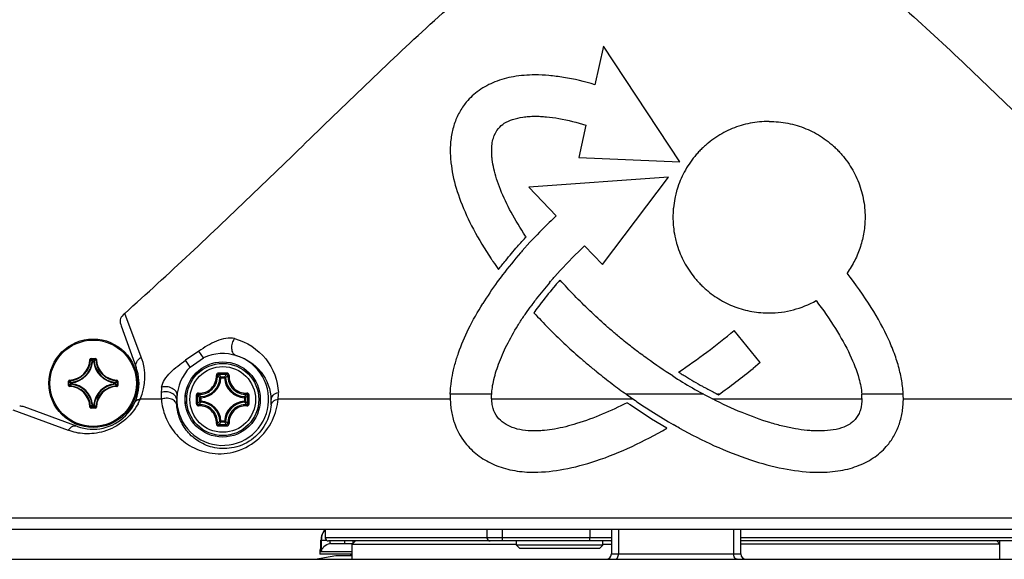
# Model space of a CAD drawing. Header units: millimetres. Extents: x 0 to 420, y -341 to 792.
# Tile 170 of 256: x 159 to 175, y 168 to 177. Entities that reach past the tile are written whole.
import ezdxf

# ---------------------------------------------------------------- set-up
doc = ezdxf.new("R2010")
doc.units = ezdxf.units.MM
doc.header["$LTSCALE"] = 23.1
doc.layers.get('0').update_dxf_attribs({"linetype": 'CONTINUOUS'})
doc.layers.add('02___PRT_ALL_AXES', color=7, linetype='CONTINUOUS')
doc.layers.add('AXES', color=7, linetype='CONTINUOUS')

msp = doc.modelspace()

# ---------------------------------------------------------------- linework, layer by layer
at = {"color": 7, "linetype": 'Continuous'}
for p, q in [((168.4303, 176.1694), (168.2963, 175.5631)), ((169.6343, 174.3477), (168.4303, 176.1694)), ((168.1554, 174.9254), (168.0435, 174.4191)), ((168.0435, 174.4191), (169.6343, 174.3477)), ((169.457, 174.1064), (167.2538, 173.9518)), ((168.4155, 172.7328), (169.457, 174.1064)), ((167.2538, 173.9518), (167.686, 173.4983)), ((167.2738, 173.0817), (167.1523, 172.9472)), ((167.1986, 173.151), (167.2138, 173.1673)), ((167.2138, 173.1673), (167.2048, 173.1805)), ((168.4155, 172.7328), (168.1348, 173.0274)), ((167.7497, 172.6377), (167.668, 172.5463)), ((167.5803, 172.4464), (167.5996, 172.4692)), ((167.7416, 172.4801), (167.7303, 172.4675)), ((167.7416, 172.4801), (167.7483, 172.4876)), ((167.3173, 172.1161), (167.3206, 172.1206)), ((161.1539, 171.2732), (160.8922, 171.9631)), ((167.208, 171.9636), (167.2771, 172.0605)), ((167.3485, 171.9902), (167.3361, 171.9728)), ((171.0364, 171.97), (171.0393, 171.97)), ((160.8361, 171.7655), (161.0747, 171.1099)), ((170.9009, 171.1895), (170.4879, 171.6937)), ((162.0603, 171.3681), (161.8517, 171.2245)), ((162.133, 171.2638), (162.0603, 171.3681)), ((160.3454, 171.2366), (160.3539, 171.2364)), ((160.3623, 171.2531), (160.4293, 171.2531)), ((160.3623, 171.2531), (160.3623, 171.2446)), ((160.3623, 171.2446), (160.4293, 171.2446)), ((160.389, 171.2078), (160.3806, 171.2086)), ((160.389, 171.2162), (160.4027, 171.2162)), ((160.389, 171.2078), (160.389, 171.2162)), ((160.389, 171.2078), (160.4026, 171.2078)), ((160.4027, 171.2078), (160.4027, 171.2162)), ((160.4027, 171.2078), (160.4111, 171.2086)), ((160.4293, 171.2531), (160.4293, 171.2446)), ((160.4462, 171.2366), (160.4378, 171.2364)), ((161.9252, 171.119), (161.8517, 171.2245)), ((161.9252, 171.119), (162.133, 171.2638)), ((170.9009, 171.1895), (170.7872, 171.0973)), ((160.0055, 170.8963), (160.014, 170.8963)), ((160.0055, 170.8293), (160.0055, 170.8963)), ((160.014, 170.8293), (160.014, 170.8963)), ((160.022, 170.9132), (160.0222, 170.9047)), ((160.0509, 170.8696), (160.0424, 170.8696)), ((160.0424, 170.856), (160.0424, 170.8696)), ((160.0509, 170.8696), (160.05, 170.8781)), ((160.0509, 170.856), (160.0509, 170.8696)), ((160.7408, 170.8696), (160.7416, 170.8781)), ((160.7408, 170.8696), (160.7493, 170.8696)), ((160.7408, 170.8696), (160.7408, 170.856)), ((160.7493, 170.8696), (160.7493, 170.856)), ((160.7696, 170.9132), (160.7694, 170.9047)), ((160.7861, 170.8963), (160.7776, 170.8963)), ((160.7776, 170.8963), (160.7776, 170.8293)), ((160.7861, 170.8963), (160.7861, 170.8293)), ((162.4083, 170.9495), (162.3914, 170.9503)), ((162.4083, 170.9664), (162.4634, 170.9664)), ((162.4083, 170.9495), (162.4083, 170.9664)), ((162.4083, 170.9495), (162.4634, 170.9495)), ((162.4634, 170.9495), (162.4634, 170.9664)), ((162.4634, 170.9495), (162.4803, 170.9503)), ((160.0055, 170.8293), (160.014, 170.8293)), ((160.022, 170.8124), (160.0222, 170.8209)), ((160.0509, 170.856), (160.0424, 170.856)), ((160.0509, 170.856), (160.05, 170.8475)), ((160.7408, 170.856), (160.7416, 170.8475)), ((160.7408, 170.856), (160.7493, 170.856)), ((160.7696, 170.8124), (160.7694, 170.8209)), ((160.7861, 170.8293), (160.7776, 170.8293)), ((161.4708, 170.6124), (161.1369, 170.6124)), ((162.0941, 170.6354), (162.0772, 170.6354)), ((162.0772, 170.5803), (162.0772, 170.6354)), ((162.0941, 170.5803), (162.0772, 170.5803)), ((162.0941, 170.6354), (162.0933, 170.6522)), ((162.0941, 170.5803), (162.0933, 170.5634)), ((162.0941, 170.5803), (162.0941, 170.6353)), ((162.7775, 170.6354), (162.7783, 170.6522)), ((162.7775, 170.6354), (162.7944, 170.6354)), ((162.7775, 170.6353), (162.7775, 170.5803)), ((162.7775, 170.5803), (162.7944, 170.5803)), ((162.7775, 170.5803), (162.7783, 170.5634)), ((162.7944, 170.6354), (162.7944, 170.5803)), ((166.0184, 170.6124), (163.3095, 170.6124)), ((166.6716, 170.6898), (166.0187, 170.6898)), ((168.9007, 170.6124), (166.6713, 170.6124)), ((170.0102, 170.6898), (168.7916, 170.6898)), ((172.5014, 170.6124), (170.1577, 170.6124)), ((170.2542, 170.6898), (170.2279, 170.6898)), ((173.152, 170.6898), (172.4997, 170.6898)), ((175.8421, 170.6124), (173.154, 170.6124)), ((159.1286, 170.4463), (160.0013, 170.1225)), ((160.1487, 170.1839), (159.3094, 170.4894)), ((160.3454, 170.489), (160.3539, 170.4892)), ((160.4293, 170.481), (160.3623, 170.481)), ((160.3623, 170.4725), (160.3623, 170.481)), ((160.4293, 170.4725), (160.3623, 170.4725)), ((160.389, 170.5178), (160.3806, 170.517)), ((160.4026, 170.5178), (160.389, 170.5178)), ((160.389, 170.5178), (160.389, 170.5094)), ((160.4027, 170.5094), (160.389, 170.5094)), ((160.4027, 170.5178), (160.4111, 170.517)), ((160.4027, 170.5178), (160.4027, 170.5094)), ((160.4293, 170.4725), (160.4293, 170.481)), ((160.4462, 170.489), (160.4378, 170.4892)), ((168.8465, 170.527), (168.8508, 170.524)), ((169.1868, 170.297), (168.8508, 170.524)), ((169.1018, 170.4764), (169.1765, 170.4273)), ((169.1765, 170.4273), (169.4542, 170.2565)), ((162.4083, 170.2661), (162.3914, 170.2653)), ((162.4634, 170.2661), (162.4083, 170.2661)), ((162.4083, 170.2661), (162.4083, 170.2492)), ((162.4634, 170.2492), (162.4083, 170.2492)), ((162.4634, 170.2661), (162.4803, 170.2653)), ((162.4634, 170.2661), (162.4634, 170.2492)), ((169.429, 170.154), (169.1868, 170.297)), ((169.4542, 170.2565), (169.5282, 170.2128)), ((167.3311, 169.4627), (167.342, 169.4627)), ((171.824, 169.4617), (171.8298, 169.4617)), ((181.3848, 168.7378), (157.7668, 168.7378)), ((152.9168, 168.5678), (186.2348, 168.5678)), ((164.0508, 168.5678), (164.0508, 168.4318)), ((166.5966, 168.5678), (166.5966, 168.4318)), ((166.8389, 168.5678), (166.8389, 168.4318)), ((168.216, 168.5678), (168.216, 168.4318)), ((168.5558, 168.5678), (168.5558, 168.1768)), ((168.6692, 168.5678), (168.6692, 168.1768)), ((170.4825, 168.1768), (170.4825, 168.5678)), ((170.5958, 168.1768), (170.5958, 168.5678)), ((163.9832, 168.3924), (164.0699, 168.3924)), ((163.9832, 168.2335), (163.9832, 168.3924)), ((163.9849, 168.3924), (163.9849, 168.2139)), ((163.9881, 168.2139), (163.9881, 168.3924)), ((168.5558, 168.4318), (164.0508, 168.4318)), ((175.1008, 168.4318), (170.5958, 168.4318)), ((168.5558, 168.3808), (164.1018, 168.3808)), ((164.1258, 168.3405), (164.1258, 168.3808)), ((164.1407, 168.3414), (164.4874, 168.3414)), ((164.3513, 168.3808), (164.3513, 168.3414)), ((164.4758, 168.3298), (164.5268, 168.3808)), ((164.4758, 168.3298), (167.0619, 168.3298)), ((164.4758, 168.0918), (164.4758, 168.3298)), ((164.4881, 168.3421), (164.4881, 168.3808)), ((167.0619, 168.3128), (167.0619, 168.3808)), ((168.4219, 168.3128), (167.0619, 168.3128)), ((167.1129, 168.2618), (167.0619, 168.3128)), ((168.3709, 168.2618), (167.1129, 168.2618)), ((168.3709, 168.2618), (168.4219, 168.3128)), ((168.4219, 168.3128), (168.4219, 168.3808)), ((168.4219, 168.3298), (168.5558, 168.3298)), ((175.0498, 168.3808), (170.5958, 168.3808)), ((174.6758, 168.3298), (170.5958, 168.3298)), ((174.6758, 168.3298), (174.6248, 168.3808)), ((174.6758, 168.0918), (174.6758, 168.3298)), ((153.8338, 168.0918), (176.7901, 168.0918)), ((163.8896, 168.0918), (164.2154, 168.1492)), ((163.9658, 168.2139), (163.9849, 168.2139)), ((163.9658, 168.2139), (163.9658, 168.1714)), ((164.4758, 168.1714), (163.9658, 168.1714)), ((163.9881, 168.2139), (164.4758, 168.2139)), ((164.2154, 168.1492), (164.4758, 168.1492)), ((164.4503, 168.1714), (164.4503, 168.1492)), ((168.5558, 168.1768), (170.5958, 168.1768))]:
    msp.add_line(p, q, dxfattribs=at)
for radius in [0.5919, 0.5918, 0.5674, 0.5169]:
    msp.add_circle((162.4358, 170.6078), radius, dxfattribs=at)
for centre, radius, start, end in [((173.4716, 167.3698), 7.7776, 133.32895, 137.36552), ((172.3382, 168.3838), 6.2564, 139.50667, 142.51175), ((172.4003, 168.3373), 6.2348, 139.27541, 142.52107), ((172.8195, 168.0855), 6.8205, 143.77596, 144.35222), ((171.3535, 169.1443), 5.0122, 142.55977, 143.57296), ((171.0393, 173.4811), 1.5111, 270, 299.33877), ((164.0038, 179.4304), 10.0946, 303.76457, 309.96611), ((160.0133, 171.2453), 0.3322, 271.50113, 358.49887), ((160.0133, 171.2453), 0.3407, 271.50108, 358.49892), ((160.0133, 171.2453), 0.3691, 275.70588, 354.29412), ((160.0133, 171.2453), 0.3775, 275.7054, 354.29463), ((160.3623, 171.2362), 0.0169, 89.92548, 178.56799), ((159.637, 170.521), 1.0128, 42.76151, 44.93996), ((159.6094, 170.5114), 1.051, 42.11664, 44.239), ((161.1823, 170.5114), 1.051, 135.76099, 137.88337), ((160.7783, 171.2453), 0.3775, 185.70547, 264.2947), ((161.1548, 170.5209), 1.0129, 135.06013, 137.2384), ((160.7783, 171.2453), 0.3691, 185.70588, 264.29412), ((160.4293, 171.2362), 0.0169, 1.45488, 90.06559), ((160.7783, 171.2453), 0.3407, 181.50107, 268.49892), ((160.7783, 171.2453), 0.3322, 181.50114, 268.49886), ((160.3404, 170.9634), 0.8705, 336.21529, 20.84268), ((162.4358, 170.6078), 0.7225, 134.96565, 114.7828), ((160.3958, 170.8628), 0.7225, 250, 20), ((162.4347, 151.6162), 19.4076, 89.80363, 90.18994), ((163.463, 180.1242), 11.6244, 305.6819, 309.05518), ((160.0225, 170.8963), 0.0169, 91.4969, 180.04933), ((160.7472, 171.6493), 1.051, 225.761, 227.88336), ((160.7377, 171.6217), 1.0128, 225.06004, 227.23849), ((160.054, 171.6217), 1.0128, 312.76151, 314.93996), ((160.0444, 171.6493), 1.051, 312.11664, 314.239), ((160.7692, 170.8963), 0.0169, 359.94591, 88.51539), ((162.0788, 170.9648), 0.3129, 272.6605, 357.3395), ((162.0788, 170.9648), 0.3298, 272.66006, 357.33994), ((162.4359, 151.7572), 19.2462, 89.807, 90.19331), ((161.7661, 170.3538), 0.8875, 43.64713, 47.03605), ((163.1055, 170.3539), 0.8874, 132.96355, 136.35313), ((162.7928, 170.9648), 0.3298, 182.66007, 267.33994), ((162.7928, 170.9648), 0.3129, 182.66045, 267.33954), ((173.4612, 177.0881), 7.2696, 237.19408, 242.90926), ((160.0225, 170.8293), 0.0169, 179.94602, 268.51498), ((160.7472, 170.0764), 1.051, 132.11664, 134.239), ((160.0133, 170.4803), 0.3322, 1.50113, 88.49887), ((160.7377, 170.1039), 1.0128, 132.76151, 134.93996), ((160.0133, 170.4803), 0.3407, 1.50107, 88.49892), ((160.0133, 170.4803), 0.3691, 5.70588, 84.29412), ((160.0133, 170.4803), 0.3775, 5.70546, 84.2947), ((160.7783, 170.4803), 0.3775, 95.70547, 174.29471), ((160.7783, 170.4803), 0.3691, 95.70588, 174.29412), ((160.7783, 170.4803), 0.3407, 91.50107, 178.49892), ((160.7783, 170.4803), 0.3322, 91.50113, 178.49886), ((160.7407, 170.856), 0.00854, 276.167, 359.53884), ((160.0539, 170.1039), 1.0129, 45.06013, 47.2384), ((160.0444, 170.0764), 1.051, 45.76099, 47.88337), ((162.3671, 170.6933), 0.8999, 178.45116, 185.15776), ((162.3633, 170.6932), 0.8961, 173.06756, 178.44158), ((162.4133, 170.6813), 0.8989, 355.60045, 2.31121), ((160.2835, 170.9907), 0.9335, 331.53838, 336.09437), ((162.4617, 170.5755), 0.7519, 177.53778, 184.09538), ((162.4616, 170.5755), 0.7518, 172.29567, 177.53509), ((181.4274, 170.6079), 19.4076, 179.80706, 180.00022), ((181.4274, 170.6077), 19.4076, 179.99976, 180.19291), ((181.2866, 170.6078), 19.2463, 179.80684, 180.19316), ((162.6898, 171.2776), 0.8875, 222.96384, 226.35289), ((162.6898, 169.938), 0.8875, 133.64713, 137.03605), ((162.0788, 170.2508), 0.3129, 2.6605, 87.3395), ((162.0788, 170.2508), 0.3298, 2.66007, 87.33994), ((162.7928, 170.2508), 0.3298, 92.66007, 177.33994), ((162.7928, 170.2508), 0.3129, 92.66045, 177.3395), ((162.1819, 171.2775), 0.8874, 313.6469, 317.03631), ((162.182, 169.9382), 0.8874, 42.96357, 46.35313), ((143.5851, 170.6078), 19.2464, 359.80684, 0.19316), ((143.4442, 170.6079), 19.4076, 359.99976, 0.19291), ((143.4442, 170.6077), 19.4076, 359.80706, 0.00022), ((162.4468, 170.5772), 0.7519, 355.71408, 2.33154), ((174.6023, 178.8078), 9.9833, 234.40592, 234.5426), ((171.7285, 174.6657), 5.0433, 234.55262, 235.1483), ((175.2128, 179.7268), 11.0867, 235.35554, 236.5504), ((173.3379, 176.8605), 6.9101, 242.96025, 243.39631), ((171.6578, 170.6341), 0.8437, 359.39962, 3.78596), ((159.6369, 171.2047), 1.0129, 315.06013, 317.2384), ((159.6094, 171.2142), 1.051, 315.76099, 317.88337), ((160.4026, 170.5179), 0.00854, 270.46116, 353.833), ((161.1823, 171.2142), 1.051, 222.11664, 224.239), ((161.1547, 171.2047), 1.0128, 222.76151, 224.93996), ((160.4293, 170.4895), 0.0169, 269.95331, 358.49632), ((160.2873, 170.9887), 0.9292, 331.20136, 331.53435), ((161.7661, 170.8618), 0.8875, 312.96384, 316.35289), ((163.1056, 170.8618), 0.8875, 223.64713, 227.03607), ((162.4347, 189.5994), 19.4076, 269.81005, 270.19636), ((162.4359, 189.4584), 19.2461, 269.80669, 270.19301), ((145.226, 126.2902), 50.1976, 60.91171, 61.04437), ((164.2394, 168.3925), 0.2561, 137.4728, 180.03384), ((164.1018, 168.4318), 0.051, 180, 270), ((166.6476, 168.4318), 0.051, 180, 270), ((164.0933, 168.2139), 0.1275, 149.84294, 180), ((164.1015, 168.2337), 0.1183, 180.07199, 189.63583), ((164.1407, 168.2163), 0.1251, 90.00305, 96.82259), ((168.5467, 168.4295), 0.0487, 270.04753, 280.7602), ((168.4708, 168.1768), 0.085, 270, 360), ((170.6808, 168.1768), 0.085, 180, 270)]:
    msp.add_arc(centre, radius, start, end, dxfattribs=at)
for points, knots in [([(160.8922, 171.9631), (161.585, 172.5829), (162.6006, 173.539), (163.9345, 174.834), (164.936, 175.8044), (165.9559, 176.755), (166.8464, 177.504), (167.6111, 178.0338), (168.2218, 178.3729), (168.8782, 178.6162), (169.3439, 178.6776), (169.5758, 178.6776)], [0, 0, 0, 0, 0.2500639, 0.3751022, 0.5001401, 0.6251727, 0.7501758, 0.8126827, 0.8751706, 0.9376153, 1, 1, 1, 1]), ([(169.5758, 178.6776), (169.8077, 178.6776), (170.2734, 178.6162), (170.9299, 178.3729), (171.5406, 178.0338), (172.3052, 177.504), (173.1957, 176.755), (174.2156, 175.8044), (175.2172, 174.834), (176.5511, 173.539), (177.5666, 172.5828), (178.2595, 171.9631)], [0, 0, 0, 0, 0.0623848, 0.1248296, 0.1873175, 0.2498245, 0.3748275, 0.4998601, 0.624898, 0.7499362, 1, 1, 1, 1]), ([(168.2963, 175.5631), (168.1349, 175.6113), (167.895, 175.6693), (167.5782, 175.7098), (167.3696, 175.7195), (167.1835, 175.7126), (166.9699, 175.6861), (166.7247, 175.6206), (166.4676, 175.4848), (166.3052, 175.335), (166.2113, 175.2103), (166.143, 175.0982), (166.0764, 174.9429), (166.0372, 174.7751), (166.0214, 174.6334), (166.0175, 174.5292), (166.021, 174.4295), (166.0319, 174.3014), (166.0704, 174.0634), (166.1792, 173.7074), (166.3849, 173.2657), (166.563, 172.9719), (166.6635, 172.8207)], [0, 0, 0, 0, 0.1047502, 0.1529121, 0.198433, 0.2344318, 0.2686126, 0.332171, 0.3910392, 0.4477603, 0.4678107, 0.4880033, 0.5292226, 0.5722631, 0.5946878, 0.6177937, 0.6370299, 0.6567251, 0.6976615, 0.7867519, 0.8871105, 1, 1, 1, 1]), ([(166.7772, 174.8742), (166.8031, 174.9062), (166.8728, 174.9642), (167.0061, 175.0226), (167.1378, 175.0514), (167.2401, 175.0624), (167.3041, 175.066), (167.3664, 175.0677), (167.4432, 175.0652), (167.5684, 175.0559), (167.8091, 175.0216), (168.0154, 174.9689), (168.1554, 174.9254)], [0, 0, 0, 0, 0.0856599, 0.1847397, 0.3004083, 0.3648613, 0.3987453, 0.4337264, 0.4945915, 0.5584673, 0.6949464, 1, 1, 1, 1]), ([(171.0387, 174.9851), (170.9388, 174.9852), (170.7405, 174.9662), (170.5026, 174.8945), (170.325, 174.8108), (170.1982, 174.735), (170.0988, 174.6614), (170.0233, 174.5965), (169.9688, 174.5447), (169.9168, 174.4904), (169.8516, 174.4151), (169.7776, 174.3159), (169.7014, 174.1892), (169.6382, 174.0562), (169.5989, 173.9465), (169.5805, 173.8817), (169.5758, 173.8639)], [0, 0, 0, 0, 0.1511784, 0.2995745, 0.3736943, 0.4480645, 0.5229627, 0.5607107, 0.5986998, 0.6367359, 0.6745235, 0.74948, 0.8238838, 0.8980171, 0.972157, 1, 1, 1, 1]), ([(171.0387, 174.9851), (171.1386, 174.9851), (171.3372, 174.9658), (171.5755, 174.8941), (171.7535, 174.8102), (171.8805, 174.7342), (171.9799, 174.6605), (172.0553, 174.5955), (172.1098, 174.5437), (172.1616, 174.4894), (172.2266, 174.4141), (172.3004, 174.3148), (172.3763, 174.1882), (172.4392, 174.0551), (172.4887, 173.9164), (172.5244, 173.7728), (172.5461, 173.6254), (172.5528, 173.4863), (172.5477, 173.3576), (172.5292, 173.2023), (172.4835, 173.012), (172.3941, 172.7951), (172.3127, 172.6613), (172.267, 172.5979)], [0, 0, 0, 0, 0.090529, 0.1796099, 0.2240489, 0.2686087, 0.3134622, 0.3360616, 0.3588024, 0.3815292, 0.4041111, 0.4489171, 0.493409, 0.5377559, 0.5821231, 0.6266758, 0.6715812, 0.717012, 0.752667, 0.7881403, 0.8587159, 0.9292058, 1, 1, 1, 1]), ([(167.2048, 173.1805), (167.123, 173.3023), (166.9778, 173.5401), (166.8317, 173.8453), (166.7481, 174.0765), (166.7041, 174.2349), (166.6813, 174.3611), (166.6724, 174.4561), (166.6703, 174.5367), (166.675, 174.626), (166.6995, 174.748), (166.7409, 174.83), (166.7772, 174.8742)], [0, 0, 0, 0, 0.2396918, 0.4546632, 0.5516829, 0.6411804, 0.7229465, 0.7609448, 0.7970521, 0.8546689, 0.9065395, 1, 1, 1, 1]), ([(169.5758, 173.8639), (169.568, 173.8342), (169.5499, 173.7559), (169.5344, 173.6516), (169.5271, 173.5522), (169.5252, 173.4771), (169.527, 173.402), (169.5342, 173.303), (169.5497, 173.1986), (169.5678, 173.1201), (169.5758, 173.0899)], [0, 0, 0, 0, 0.1179469, 0.3078268, 0.4035616, 0.4999333, 0.5959073, 0.691267, 0.8804682, 1, 1, 1, 1]), ([(167.686, 173.4983), (167.65, 173.4643), (167.509, 173.3291), (167.3726, 173.189), (167.2738, 173.0817)], [0, 0, 0, 0, 0.2532896, 1, 1, 1, 1]), ([(167.0761, 173.0154), (167.0996, 173.0414), (167.1405, 173.0865), (167.1811, 173.132), (167.1986, 173.151)], [0, 0, 0, 0, 0.5758924, 1, 1, 1, 1]), ([(169.5758, 173.0899), (169.5804, 173.0727), (169.5986, 173.0085), (169.6377, 172.8996), (169.7007, 172.7668), (169.7769, 172.6404), (169.8508, 172.5412), (169.9159, 172.466), (169.9671, 172.4124), (170.0199, 172.3621), (170.0917, 172.2998), (170.1861, 172.2288), (170.3064, 172.1549), (170.4745, 172.0722), (170.6538, 172.0135), (170.8393, 171.9806), (170.9522, 171.9712), (171.0181, 171.9701), (171.0364, 171.97)], [0, 0, 0, 0, 0.0270311, 0.1011, 0.1752031, 0.2496167, 0.3246216, 0.3624469, 0.4005294, 0.43688, 0.4730069, 0.5446986, 0.6158738, 0.6867741, 0.8285387, 0.9000332, 0.9722093, 1, 1, 1, 1]), ([(166.7793, 172.6551), (166.8163, 172.7025), (166.9134, 172.8241), (167.0129, 172.9438), (167.0761, 173.0154)], [0, 0, 0, 0, 0.3861824, 1, 1, 1, 1]), ([(167.1523, 172.9472), (167.1439, 172.9376), (167.0369, 172.814), (166.9334, 172.6873), (166.8412, 172.5681)], [0, 0, 0, 0, 0.0782353, 1, 1, 1, 1]), ([(166.6635, 172.8207), (166.6727, 172.8069), (166.7106, 172.7512), (166.7496, 172.6963), (166.7793, 172.6551)], [0, 0, 0, 0, 0.2461083, 1, 1, 1, 1]), ([(173.152, 170.6898), (173.1512, 170.7045), (173.148, 170.7557), (173.1343, 170.8827), (173.0965, 171.0739), (173.0247, 171.3086), (172.8882, 171.6444), (172.6446, 172.0853), (172.4031, 172.4234), (172.267, 172.5979)], [0, 0, 0, 0, 0.0206657, 0.0720989, 0.1795492, 0.294116, 0.4167338, 0.6887604, 1, 1, 1, 1]), ([(166.8412, 172.5681), (166.8131, 172.5317), (166.7038, 172.3851), (166.6026, 172.2327), (166.5305, 172.1164)], [0, 0, 0, 0, 0.2516842, 1, 1, 1, 1]), ([(167.5996, 172.4692), (167.5998, 172.4694), (167.6128, 172.4845), (167.633, 172.5073), (167.6556, 172.5325), (167.6653, 172.5432), (167.6679, 172.5462), (167.668, 172.5463)], [0, 0, 0, 0, 0.0104103, 0.5793941, 0.8848143, 0.9973039, 1, 1, 1, 1]), ([(169.5225, 170.9779), (169.387, 171.0645), (169.1865, 171.2006), (168.9266, 171.3936), (168.7525, 171.5304), (168.6003, 171.6574), (168.4253, 171.8088), (168.2146, 172.002), (167.9743, 172.2406), (167.822, 172.4047), (167.7483, 172.4876)], [0, 0, 0, 0, 0.2065185, 0.3108368, 0.4155881, 0.4907214, 0.5652905, 0.7126681, 0.8576087, 1, 1, 1, 1]), ([(166.0187, 170.6898), (166.0192, 170.7034), (166.0211, 170.7447), (166.0288, 170.8431), (166.0502, 170.987), (166.0913, 171.1631), (166.1691, 171.4116), (166.3084, 171.7356), (166.4504, 171.9874), (166.5305, 172.1164)], [0, 0, 0, 0, 0.0266443, 0.0809725, 0.1932595, 0.3110218, 0.4348758, 0.7027005, 1, 1, 1, 1]), ([(167.4525, 172.131), (167.4443, 172.1203), (167.4091, 172.0738), (167.3746, 172.0267), (167.3485, 171.9902)], [0, 0, 0, 0, 0.2307903, 1, 1, 1, 1]), ([(171.7797, 172.1638), (171.8882, 172.0215), (172.0816, 171.7453), (172.3112, 171.335), (172.4502, 170.9875), (172.4943, 170.7732), (172.4997, 170.6898)], [0, 0, 0, 0, 0.3239776, 0.6092057, 0.8488028, 1, 1, 1, 1]), ([(160.8922, 171.9631), (160.8834, 171.9552), (160.8537, 171.9259), (160.828, 171.8904), (160.8188, 171.8616)], [0, 0, 0, 0, 0.2797727, 1, 1, 1, 1]), ([(167.0844, 171.775), (167.0941, 171.7906), (167.134, 171.8543), (167.1758, 171.9168), (167.208, 171.9636)], [0, 0, 0, 0, 0.2442686, 1, 1, 1, 1]), ([(167.3361, 171.9728), (167.4872, 171.8074), (167.7254, 171.5667), (168.0191, 171.3015), (168.1938, 171.1524), (168.3223, 171.047), (168.4468, 170.9476), (168.6006, 170.829), (168.7161, 170.7438), (168.7916, 170.6898)], [0, 0, 0, 0, 0.3457608, 0.521955, 0.6108175, 0.7001649, 0.7785482, 0.8567383, 1, 1, 1, 1]), ([(166.6716, 170.6898), (166.6727, 170.7144), (166.6783, 170.7811), (166.7057, 170.9409), (166.778, 171.1771), (166.9089, 171.4737), (167.0212, 171.6731), (167.0844, 171.775)], [0, 0, 0, 0, 0.0631082, 0.1709625, 0.4148361, 0.6930396, 1, 1, 1, 1]), ([(162.6226, 171.5655), (162.5785, 171.5772), (162.4788, 171.5746), (162.2833, 171.5153), (162.1485, 171.4287), (162.0603, 171.3681)], [0, 0, 0, 0, 0.2242106, 0.474162, 1, 1, 1, 1]), ([(162.6426, 171.3001), (162.6261, 171.3058), (162.5922, 171.3375), (162.5754, 171.4107), (162.5852, 171.4922), (162.6082, 171.544), (162.6226, 171.5655)], [0, 0, 0, 0, 0.1774386, 0.4340149, 0.7363814, 1, 1, 1, 1]), ([(162.6226, 171.5655), (162.8118, 171.5157), (163.161, 171.2927), (163.3039, 170.9052), (163.3115, 170.7176)], [0, 0, 0, 0, 0.5102709, 1, 1, 1, 1]), ([(160.3539, 171.2364), (160.3539, 171.2385), (160.3558, 171.2429), (160.3602, 171.2446), (160.3623, 171.2446)], [0, 0, 0, 0, 0.5000081, 1, 1, 1, 1]), ([(160.3806, 171.2086), (160.3808, 171.2106), (160.3828, 171.2146), (160.387, 171.2162), (160.389, 171.2162)], [0, 0, 0, 0, 0.5000561, 1, 1, 1, 1]), ([(160.4027, 171.2162), (160.4047, 171.2162), (160.4089, 171.2146), (160.4109, 171.2106), (160.4111, 171.2086)], [0, 0, 0, 0, 0.4999439, 1, 1, 1, 1]), ([(160.4293, 171.2446), (160.4314, 171.2446), (160.4359, 171.2429), (160.4377, 171.2385), (160.4378, 171.2364)], [0, 0, 0, 0, 0.5000089, 1, 1, 1, 1]), ([(161.0747, 171.1099), (161.0647, 171.1376), (161.0735, 171.2093), (161.1239, 171.2555), (161.1539, 171.2732)], [0, 0, 0, 0, 0.4582605, 1, 1, 1, 1]), ([(161.4738, 170.8014), (161.4788, 170.8433), (161.5199, 170.9283), (161.644, 171.0764), (161.7674, 171.1665), (161.8517, 171.2245)], [0, 0, 0, 0, 0.2187649, 0.470269, 1, 1, 1, 1]), ([(162.6426, 171.3001), (162.7957, 171.26), (163.0786, 171.0762), (163.1918, 170.7609), (163.198, 170.6078)], [0, 0, 0, 0, 0.5080292, 1, 1, 1, 1]), ([(162.3704, 171.0237), (162.3657, 171.0237), (162.3563, 171.0217), (162.3445, 171.0136), (162.3369, 171.0015), (162.3355, 170.9921), (162.3357, 170.9875)], [0, 0, 0, 0, 0.2518662, 0.5029821, 0.7523235, 1, 1, 1, 1]), ([(162.3704, 171.0237), (162.3704, 171.0213), (162.3704, 171.0168), (162.3705, 171.0107), (162.3707, 171.0063), (162.3707, 171.004), (162.3709, 171.0033)], [0, 0, 0, 0, 0.3459255, 0.6615105, 0.8927312, 1, 1, 1, 1]), ([(162.5012, 171.0237), (162.5013, 171.0213), (162.5012, 171.0168), (162.5012, 171.0107), (162.5009, 171.0063), (162.5009, 171.004), (162.5007, 171.0033)], [0, 0, 0, 0, 0.3459238, 0.6615078, 0.8927286, 1, 1, 1, 1]), ([(162.5359, 170.9878), (162.5364, 170.9968), (162.5291, 171.016), (162.5103, 171.0236), (162.5012, 171.0237)], [0, 0, 0, 0, 0.496758, 1, 1, 1, 1]), ([(169.6142, 171.0385), (169.6271, 171.0301), (169.662, 171.0073), (169.6983, 170.9865), (169.7225, 170.9754)], [0, 0, 0, 0, 0.3675577, 1, 1, 1, 1]), ([(160.014, 170.8963), (160.014, 170.8984), (160.0157, 170.9029), (160.0201, 170.9047), (160.0222, 170.9047)], [0, 0, 0, 0, 0.5000088, 1, 1, 1, 1]), ([(160.0424, 170.8696), (160.0424, 170.8717), (160.044, 170.8759), (160.048, 170.8779), (160.05, 170.8781)], [0, 0, 0, 0, 0.4999439, 1, 1, 1, 1]), ([(160.7416, 170.8781), (160.7436, 170.8779), (160.7477, 170.8759), (160.7492, 170.8717), (160.7493, 170.8696)], [0, 0, 0, 0, 0.5000561, 1, 1, 1, 1]), ([(160.7694, 170.9047), (160.7715, 170.9047), (160.7759, 170.9029), (160.7777, 170.8984), (160.7776, 170.8963)], [0, 0, 0, 0, 0.500008, 1, 1, 1, 1]), ([(162.0558, 170.7079), (162.0925, 170.7058), (162.1681, 170.7173), (162.264, 170.7794), (162.3262, 170.8752), (162.3378, 170.9508), (162.3357, 170.9875)], [0, 0, 0, 0, 0.2488375, 0.4999976, 0.7511609, 1, 1, 1, 1]), ([(162.0579, 170.6902), (162.0967, 170.688), (162.1766, 170.7002), (162.2779, 170.7658), (162.3435, 170.8671), (162.3557, 170.9469), (162.3534, 170.9857)], [0, 0, 0, 0, 0.2489775, 0.4999996, 0.751021, 1, 1, 1, 1]), ([(162.3357, 170.9876), (162.3378, 170.9877), (162.3418, 170.9878), (162.3471, 170.9876), (162.3508, 170.987), (162.353, 170.9863), (162.3534, 170.9857)], [0, 0, 0, 0, 0.3483397, 0.6547745, 0.8795975, 1, 1, 1, 1]), ([(162.3709, 171.0033), (162.3664, 171.0033), (162.357, 170.9997), (162.3532, 170.9901), (162.3534, 170.9857)], [0, 0, 0, 0, 0.5063592, 1, 1, 1, 1]), ([(162.3914, 170.9503), (162.3884, 170.9533), (162.376, 170.9654), (162.3633, 170.9771), (162.3534, 170.9857)], [0, 0, 0, 0, 0.2451257, 1, 1, 1, 1]), ([(162.4083, 170.9664), (162.4041, 170.9664), (162.3955, 170.9629), (162.3916, 170.9545), (162.3914, 170.9503)], [0, 0, 0, 0, 0.4999872, 1, 1, 1, 1]), ([(162.4803, 170.9503), (162.4833, 170.9533), (162.4956, 170.9654), (162.5084, 170.9771), (162.5182, 170.9857)], [0, 0, 0, 0, 0.2451229, 1, 1, 1, 1]), ([(162.5182, 170.9857), (162.5184, 170.9901), (162.5147, 170.9997), (162.5053, 171.0033), (162.5007, 171.0033)], [0, 0, 0, 0, 0.4936394, 1, 1, 1, 1]), ([(162.5182, 170.9857), (162.516, 170.9469), (162.5282, 170.867), (162.5938, 170.7658), (162.6951, 170.7001), (162.7749, 170.688), (162.8137, 170.6902)], [0, 0, 0, 0, 0.2490196, 0.5000837, 0.7510918, 1, 1, 1, 1]), ([(162.5359, 170.9876), (162.5338, 170.9877), (162.5299, 170.9878), (162.5245, 170.9876), (162.5208, 170.987), (162.5186, 170.9863), (162.5182, 170.9857)], [0, 0, 0, 0, 0.3483516, 0.6547993, 0.8796104, 1, 1, 1, 1]), ([(162.5359, 170.9878), (162.5338, 170.9511), (162.5454, 170.8755), (162.6075, 170.7796), (162.7033, 170.7174), (162.7789, 170.7058), (162.8156, 170.7079)], [0, 0, 0, 0, 0.2488798, 0.5000822, 0.7512312, 1, 1, 1, 1]), ([(169.7225, 170.9754), (169.8096, 170.9187), (169.9147, 170.8565), (170.0741, 170.7691), (170.1432, 170.7329), (170.1965, 170.7058)], [0, 0, 0, 0, 0.5708973, 0.6713777, 1, 1, 1, 1]), ([(160.0222, 170.8209), (160.0201, 170.8209), (160.0157, 170.8227), (160.014, 170.8272), (160.014, 170.8293)], [0, 0, 0, 0, 0.500008, 1, 1, 1, 1]), ([(160.05, 170.8475), (160.048, 170.8478), (160.044, 170.8498), (160.0424, 170.8539), (160.0424, 170.856)], [0, 0, 0, 0, 0.5000561, 1, 1, 1, 1]), ([(160.7776, 170.8293), (160.7777, 170.8272), (160.7759, 170.8227), (160.7715, 170.8209), (160.7694, 170.8209)], [0, 0, 0, 0, 0.5000089, 1, 1, 1, 1]), ([(160.7696, 170.8124), (160.7739, 170.8125), (160.7826, 170.8162), (160.7861, 170.8251), (160.7861, 170.8293)], [0, 0, 0, 0, 0.4999952, 1, 1, 1, 1]), ([(161.7105, 170.6078), (161.7098, 170.6266), (161.6921, 170.6706), (161.6294, 170.7148), (161.5487, 170.7324), (161.4924, 170.7255), (161.4675, 170.7175)], [0, 0, 0, 0, 0.1888229, 0.4438634, 0.7379309, 1, 1, 1, 1]), ([(161.7166, 170.6763), (161.7177, 170.6952), (161.7018, 170.7418), (161.6387, 170.7896), (161.557, 170.8118), (161.4991, 170.808), (161.4738, 170.8014)], [0, 0, 0, 0, 0.1859864, 0.4453059, 0.7434088, 1, 1, 1, 1]), ([(163.198, 170.6078), (163.1989, 170.6325), (163.2292, 170.6861), (163.2819, 170.7098), (163.3115, 170.7175)], [0, 0, 0, 0, 0.4468345, 1, 1, 1, 1]), ([(161.0566, 170.5705), (161.062, 170.5829), (161.0871, 170.606), (161.1191, 170.6115), (161.1369, 170.6124)], [0, 0, 0, 0, 0.4315395, 1, 1, 1, 1]), ([(161.7117, 170.5218), (161.7089, 170.5402), (161.6884, 170.5809), (161.6261, 170.6197), (161.5479, 170.6316), (161.4946, 170.6215), (161.4708, 170.6124)], [0, 0, 0, 0, 0.1941358, 0.446588, 0.7352163, 1, 1, 1, 1]), ([(161.4708, 170.6124), (161.4776, 170.5171), (161.5212, 170.3261), (161.6736, 170.0695), (161.9123, 169.864), (162.2354, 169.7423), (162.6211, 169.7544), (162.9885, 169.9402), (163.233, 170.2542), (163.2997, 170.4988), (163.3095, 170.6124)], [0, 0, 0, 0, 0.1043159, 0.2098682, 0.3207181, 0.4417167, 0.5784725, 0.7299869, 0.8755919, 1, 1, 1, 1]), ([(162.0558, 170.7079), (162.0468, 170.7084), (162.0277, 170.7011), (162.02, 170.6823), (162.02, 170.6732)], [0, 0, 0, 0, 0.4967413, 1, 1, 1, 1]), ([(162.02, 170.6732), (162.0223, 170.6733), (162.0268, 170.6732), (162.0329, 170.6732), (162.0373, 170.6729), (162.0396, 170.6729), (162.0403, 170.6727)], [0, 0, 0, 0, 0.3459108, 0.661487, 0.892709, 1, 1, 1, 1]), ([(162.0579, 170.6902), (162.0535, 170.6904), (162.044, 170.6867), (162.0403, 170.6772), (162.0403, 170.6727)], [0, 0, 0, 0, 0.4936394, 1, 1, 1, 1]), ([(162.056, 170.7079), (162.0559, 170.7058), (162.0558, 170.7019), (162.056, 170.6965), (162.0566, 170.6928), (162.0573, 170.6906), (162.0579, 170.6902)], [0, 0, 0, 0, 0.3483523, 0.6547987, 0.8796115, 1, 1, 1, 1]), ([(162.0933, 170.6522), (162.0904, 170.6553), (162.0782, 170.6676), (162.0665, 170.6804), (162.0579, 170.6902)], [0, 0, 0, 0, 0.245125, 1, 1, 1, 1]), ([(162.0933, 170.5634), (162.0904, 170.5604), (162.0782, 170.548), (162.0665, 170.5353), (162.0579, 170.5254)], [0, 0, 0, 0, 0.2451257, 1, 1, 1, 1]), ([(162.0933, 170.6522), (162.0892, 170.652), (162.0807, 170.6482), (162.0773, 170.6395), (162.0772, 170.6354)], [0, 0, 0, 0, 0.5000128, 1, 1, 1, 1]), ([(162.0772, 170.5803), (162.0773, 170.5761), (162.0807, 170.5674), (162.0892, 170.5636), (162.0933, 170.5634)], [0, 0, 0, 0, 0.4999872, 1, 1, 1, 1]), ([(162.7783, 170.6522), (162.7813, 170.6553), (162.7934, 170.6676), (162.8051, 170.6804), (162.8137, 170.6902)], [0, 0, 0, 0, 0.2451237, 1, 1, 1, 1]), ([(162.7944, 170.6354), (162.7944, 170.6395), (162.7909, 170.6482), (162.7825, 170.652), (162.7783, 170.6522)], [0, 0, 0, 0, 0.4999872, 1, 1, 1, 1]), ([(162.7783, 170.5634), (162.7813, 170.5604), (162.7934, 170.548), (162.8051, 170.5353), (162.8137, 170.5254)], [0, 0, 0, 0, 0.2451229, 1, 1, 1, 1]), ([(162.8156, 170.7079), (162.8157, 170.7058), (162.8158, 170.7019), (162.8156, 170.6965), (162.815, 170.6928), (162.8143, 170.6906), (162.8137, 170.6902)], [0, 0, 0, 0, 0.3483663, 0.6548119, 0.8796297, 1, 1, 1, 1]), ([(162.8313, 170.6727), (162.8313, 170.6772), (162.8277, 170.6867), (162.8182, 170.6904), (162.8137, 170.6902)], [0, 0, 0, 0, 0.5063591, 1, 1, 1, 1]), ([(162.8517, 170.6732), (162.8517, 170.6779), (162.8497, 170.6873), (162.8416, 170.6991), (162.8296, 170.7067), (162.8202, 170.7081), (162.8156, 170.7079)], [0, 0, 0, 0, 0.2518634, 0.5029835, 0.7523337, 1, 1, 1, 1]), ([(162.8517, 170.6732), (162.8493, 170.6732), (162.8448, 170.6732), (162.8388, 170.6732), (162.8344, 170.6729), (162.832, 170.6729), (162.8313, 170.6727)], [0, 0, 0, 0, 0.3459248, 0.6615114, 0.8927311, 1, 1, 1, 1]), ([(163.1965, 170.521), (163.1997, 170.542), (163.2305, 170.5883), (163.2805, 170.6069), (163.3095, 170.6124)], [0, 0, 0, 0, 0.418265, 1, 1, 1, 1]), ([(166.0187, 170.6898), (166.0183, 170.6762), (166.0174, 170.6276), (166.0204, 170.5448), (166.0353, 170.4107), (166.0858, 170.1923), (166.1767, 170.0197), (166.2552, 169.9238)], [0, 0, 0, 0, 0.0498929, 0.1787373, 0.3040196, 0.5450579, 1, 1, 1, 1]), ([(166.7629, 170.3317), (166.7308, 170.3711), (166.6948, 170.4452), (166.6737, 170.5553), (166.6698, 170.6302), (166.6709, 170.6762), (166.6716, 170.6898)], [0, 0, 0, 0, 0.4047172, 0.6341072, 0.8911284, 1, 1, 1, 1]), ([(168.8037, 170.5572), (168.5482, 170.427), (168.1738, 170.2633), (167.7277, 170.1494), (167.5317, 170.1219), (167.4295, 170.1144), (167.3759, 170.113), (167.3472, 170.1131), (167.3427, 170.1132), (167.3426, 170.1132)], [0, 0, 0, 0, 0.5588757, 0.7913404, 0.8952733, 0.9441826, 0.9910855, 0.9997636, 1, 1, 1, 1]), ([(168.811, 170.676), (168.8417, 170.6541), (168.8746, 170.6305), (168.9078, 170.6074), (168.9101, 170.6059)], [0, 0, 0, 0, 0.9310849, 1, 1, 1, 1]), ([(171.824, 170.1121), (171.8237, 170.1121), (171.8182, 170.1121), (171.7989, 170.1119), (171.7658, 170.1124), (171.7091, 170.1146), (171.6045, 170.1223), (171.4484, 170.1442), (171.2529, 170.1858), (170.9702, 170.2642), (170.5972, 170.4009), (170.302, 170.5386), (170.1506, 170.6161)], [0, 0, 0, 0, 0.0005194, 0.00947, 0.0328503, 0.0567616, 0.1061773, 0.2113364, 0.3247708, 0.4461122, 0.7104712, 1, 1, 1, 1]), ([(172.5015, 170.6253), (172.5015, 170.5649), (172.4927, 170.4766), (172.4557, 170.3831), (172.4293, 170.3377), (172.4083, 170.308), (172.3855, 170.2827), (172.3544, 170.2531), (172.29, 170.2049), (172.1152, 170.1267), (171.944, 170.1121), (171.824, 170.1121)], [0, 0, 0, 0, 0.1867756, 0.2689856, 0.3089948, 0.3489447, 0.3813409, 0.4141295, 0.4816227, 0.6289742, 1, 1, 1, 1]), ([(171.8298, 169.4617), (171.942, 169.4615), (172.1564, 169.4776), (172.456, 169.5585), (172.6716, 169.6737), (172.816, 169.7916), (172.9008, 169.8814), (172.9661, 169.9688), (173.0325, 170.0776), (173.0974, 170.227), (173.1359, 170.3877), (173.1495, 170.5049), (173.1533, 170.5742), (173.1546, 170.627), (173.1532, 170.6657), (173.1522, 170.6866), (173.152, 170.6898)], [0, 0, 0, 0, 0.1641317, 0.3127657, 0.4508832, 0.5179618, 0.584778, 0.6310077, 0.67732, 0.7710606, 0.8678737, 0.9179553, 0.9434838, 0.9693604, 0.9952695, 1, 1, 1, 1]), ([(161.1016, 170.5411), (161.0452, 170.4385), (160.8908, 170.2518), (160.5848, 170.0892), (160.2724, 170.0524), (160.0835, 170.092), (160.0013, 170.1225)], [0, 0, 0, 0, 0.2750176, 0.5538723, 0.7937664, 1, 1, 1, 1]), ([(160.3454, 170.489), (160.3455, 170.4848), (160.3492, 170.476), (160.3581, 170.4725), (160.3623, 170.4725)], [0, 0, 0, 0, 0.4999908, 1, 1, 1, 1]), ([(160.3623, 170.481), (160.3602, 170.481), (160.3558, 170.4827), (160.3539, 170.4871), (160.3539, 170.4892)], [0, 0, 0, 0, 0.5000089, 1, 1, 1, 1]), ([(160.389, 170.5094), (160.387, 170.5094), (160.3828, 170.511), (160.3808, 170.515), (160.3806, 170.517)], [0, 0, 0, 0, 0.4999439, 1, 1, 1, 1]), ([(160.4378, 170.4892), (160.4377, 170.4871), (160.4359, 170.4827), (160.4314, 170.481), (160.4293, 170.481)], [0, 0, 0, 0, 0.500008, 1, 1, 1, 1]), ([(163.1965, 170.521), (163.1897, 170.4299), (163.1366, 170.231), (162.9347, 169.9766), (162.6314, 169.8313), (162.3188, 169.8279), (162.0609, 169.9287), (161.872, 170.0933), (161.7515, 170.2963), (161.7171, 170.4468), (161.7117, 170.5218)], [0, 0, 0, 0, 0.1240538, 0.2720549, 0.4265316, 0.5640962, 0.6846348, 0.7942719, 0.8980027, 1, 1, 1, 1]), ([(162.02, 170.5424), (162.0223, 170.5424), (162.0268, 170.5424), (162.0329, 170.5424), (162.0373, 170.5427), (162.0396, 170.5427), (162.0403, 170.5429)], [0, 0, 0, 0, 0.3459248, 0.6615114, 0.8927311, 1, 1, 1, 1]), ([(162.02, 170.5424), (162.02, 170.5377), (162.0219, 170.5283), (162.03, 170.5165), (162.0421, 170.5089), (162.0515, 170.5075), (162.056, 170.5077)], [0, 0, 0, 0, 0.2518634, 0.5029835, 0.7523337, 1, 1, 1, 1]), ([(162.0403, 170.5429), (162.0403, 170.5384), (162.044, 170.5289), (162.0535, 170.5252), (162.0579, 170.5254)], [0, 0, 0, 0, 0.5063591, 1, 1, 1, 1]), ([(162.056, 170.5077), (162.0559, 170.5098), (162.0558, 170.5137), (162.056, 170.5191), (162.0566, 170.5228), (162.0573, 170.525), (162.0579, 170.5254)], [0, 0, 0, 0, 0.3483663, 0.6548119, 0.8796297, 1, 1, 1, 1]), ([(162.3357, 170.2278), (162.3378, 170.2645), (162.3263, 170.3401), (162.2642, 170.436), (162.1683, 170.4982), (162.0927, 170.5098), (162.056, 170.5077)], [0, 0, 0, 0, 0.2488798, 0.5000822, 0.7512312, 1, 1, 1, 1]), ([(162.3534, 170.2299), (162.3557, 170.2687), (162.3435, 170.3486), (162.2778, 170.4499), (162.1765, 170.5155), (162.0967, 170.5276), (162.0579, 170.5254)], [0, 0, 0, 0, 0.2490196, 0.5000837, 0.7510918, 1, 1, 1, 1]), ([(162.8137, 170.5254), (162.7749, 170.5276), (162.6951, 170.5155), (162.5938, 170.4498), (162.5282, 170.3486), (162.516, 170.2687), (162.5182, 170.2299)], [0, 0, 0, 0, 0.248979, 0.5000011, 0.7510224, 1, 1, 1, 1]), ([(162.8155, 170.5077), (162.7788, 170.5098), (162.7033, 170.4982), (162.6074, 170.436), (162.5453, 170.3401), (162.5338, 170.2645), (162.5359, 170.2278)], [0, 0, 0, 0, 0.2488391, 0.5000031, 0.7511624, 1, 1, 1, 1]), ([(162.8137, 170.5254), (162.8182, 170.5252), (162.8277, 170.5289), (162.8313, 170.5384), (162.8313, 170.5429)], [0, 0, 0, 0, 0.4936394, 1, 1, 1, 1]), ([(162.8156, 170.5077), (162.8157, 170.5098), (162.8159, 170.5137), (162.8156, 170.5191), (162.815, 170.5228), (162.8143, 170.525), (162.8137, 170.5254)], [0, 0, 0, 0, 0.3483542, 0.6548017, 0.8796138, 1, 1, 1, 1]), ([(162.8155, 170.5077), (162.8201, 170.5075), (162.8295, 170.5089), (162.8416, 170.5165), (162.8497, 170.5283), (162.8517, 170.5377), (162.8517, 170.5424)], [0, 0, 0, 0, 0.2476838, 0.4970277, 0.7481421, 1, 1, 1, 1]), ([(162.8517, 170.5424), (162.8493, 170.5424), (162.8448, 170.5424), (162.8388, 170.5424), (162.8344, 170.5427), (162.832, 170.5427), (162.8313, 170.5429)], [0, 0, 0, 0, 0.3459084, 0.6614831, 0.8927053, 1, 1, 1, 1]), ([(162.3914, 170.2653), (162.3884, 170.2623), (162.376, 170.2502), (162.3633, 170.2385), (162.3534, 170.2299)], [0, 0, 0, 0, 0.245125, 1, 1, 1, 1]), ([(162.4803, 170.2653), (162.4833, 170.2623), (162.4956, 170.2502), (162.5084, 170.2385), (162.5182, 170.2299)], [0, 0, 0, 0, 0.2451257, 1, 1, 1, 1]), ([(167.3426, 170.1132), (167.2796, 170.1131), (167.162, 170.1201), (166.9993, 170.1597), (166.864, 170.2289), (166.7927, 170.2954), (166.7629, 170.3317)], [0, 0, 0, 0, 0.2949653, 0.5499551, 0.7795685, 1, 1, 1, 1]), ([(160.1487, 170.1839), (160.1246, 170.1927), (160.0627, 170.1872), (160.0193, 170.147), (160.0014, 170.1225)], [0, 0, 0, 0, 0.4580115, 1, 1, 1, 1]), ([(162.3357, 170.2278), (162.3352, 170.2188), (162.3425, 170.1997), (162.3613, 170.192), (162.3704, 170.1919)], [0, 0, 0, 0, 0.4967345, 1, 1, 1, 1]), ([(162.3357, 170.228), (162.3378, 170.2279), (162.3418, 170.2278), (162.3471, 170.228), (162.3508, 170.2286), (162.353, 170.2293), (162.3534, 170.2299)], [0, 0, 0, 0, 0.3483516, 0.6547993, 0.8796104, 1, 1, 1, 1]), ([(162.3534, 170.2299), (162.3532, 170.2255), (162.357, 170.216), (162.3664, 170.2123), (162.3709, 170.2123)], [0, 0, 0, 0, 0.4936395, 1, 1, 1, 1]), ([(162.3704, 170.1919), (162.3704, 170.1943), (162.3704, 170.1988), (162.3705, 170.2049), (162.3707, 170.2093), (162.3707, 170.2116), (162.3709, 170.2123)], [0, 0, 0, 0, 0.3459238, 0.6615078, 0.8927286, 1, 1, 1, 1]), ([(162.5007, 170.2123), (162.5053, 170.2123), (162.5147, 170.216), (162.5184, 170.2255), (162.5182, 170.2299)], [0, 0, 0, 0, 0.5063591, 1, 1, 1, 1]), ([(162.5012, 170.1919), (162.5013, 170.1943), (162.5012, 170.1988), (162.5012, 170.2049), (162.5009, 170.2093), (162.5009, 170.2116), (162.5007, 170.2123)], [0, 0, 0, 0, 0.3459255, 0.6615105, 0.8927312, 1, 1, 1, 1]), ([(162.5012, 170.1919), (162.5103, 170.192), (162.5291, 170.1997), (162.5364, 170.2188), (162.5359, 170.2278)], [0, 0, 0, 0, 0.5032518, 1, 1, 1, 1]), ([(162.5359, 170.228), (162.5338, 170.2279), (162.5299, 170.2278), (162.5245, 170.228), (162.5208, 170.2286), (162.5186, 170.2293), (162.5182, 170.2299)], [0, 0, 0, 0, 0.3483097, 0.6547321, 0.8795615, 1, 1, 1, 1]), ([(167.3422, 169.4627), (167.497, 169.4635), (167.8263, 169.4999), (168.5418, 169.6933), (169.0732, 169.95), (169.429, 170.154)], [0, 0, 0, 0, 0.2094044, 0.4452785, 1, 1, 1, 1]), ([(169.6299, 170.1565), (169.9862, 169.958), (170.5225, 169.7093), (171.2438, 169.513), (171.6086, 169.4654), (171.7962, 169.4617), (171.824, 169.4617)], [0, 0, 0, 0, 0.527002, 0.7575318, 0.9641787, 1, 1, 1, 1]), ([(166.2552, 169.9238), (166.3115, 169.8535), (166.4433, 169.7251), (166.6847, 169.5825), (166.963, 169.4916), (167.184, 169.4648), (167.309, 169.4628), (167.3312, 169.4627)], [0, 0, 0, 0, 0.2234885, 0.4512462, 0.6899747, 0.9447869, 1, 1, 1, 1]), ([(164.0506, 168.5643), (164.0298, 168.5411), (163.9964, 168.4866), (163.9849, 168.4236), (163.9849, 168.3924)], [0, 0, 0, 0, 0.4991061, 1, 1, 1, 1]), ([(164.0506, 168.5607), (164.0308, 168.5378), (163.999, 168.4842), (163.9881, 168.4228), (163.9881, 168.3924)], [0, 0, 0, 0, 0.4990815, 1, 1, 1, 1]), ([(166.8535, 168.3808), (166.8475, 168.3808), (166.8399, 168.4047), (166.8389, 168.4197), (166.8389, 168.4318)], [0, 0, 0, 0, 0.3336313, 1, 1, 1, 1]), ([(168.2233, 168.3808), (168.2217, 168.3808), (168.2195, 168.3877), (168.2178, 168.397), (168.2163, 168.4135), (168.216, 168.4253), (168.216, 168.4318)], [0, 0, 0, 0, 0.0915061, 0.3079559, 0.6261783, 1, 1, 1, 1]), ([(163.9881, 168.2139), (163.9934, 168.2428), (164.0279, 168.3027), (164.0903, 168.3362), (164.1258, 168.3405)], [0, 0, 0, 0, 0.4507661, 1, 1, 1, 1]), ([(168.6125, 168.0918), (168.62, 168.0918), (168.6364, 168.0972), (168.6547, 168.117), (168.6665, 168.1447), (168.6692, 168.1659), (168.6692, 168.1768)], [0, 0, 0, 0, 0.202676, 0.4357765, 0.706127, 1, 1, 1, 1]), ([(170.5392, 168.0918), (170.5316, 168.0918), (170.5152, 168.0972), (170.4969, 168.117), (170.4852, 168.1447), (170.4825, 168.1659), (170.4825, 168.1768)], [0, 0, 0, 0, 0.202676, 0.4357765, 0.706127, 1, 1, 1, 1])]:
    msp.add_open_spline(points, degree=3, knots=knots, dxfattribs=at)
for points in [[(167.7303, 172.4675), (167.7118, 172.4468), (167.6933, 172.426), (167.6752, 172.405)], [(160.8188, 171.8616), (160.8188, 171.8291), (160.825, 171.7961), (160.8361, 171.7655)], [(162.4803, 170.9503), (162.48, 170.9545), (162.4762, 170.9629), (162.4676, 170.9664), (162.4634, 170.9664)], [(162.7783, 170.5634), (162.7825, 170.5636), (162.7909, 170.5674), (162.7944, 170.5761), (162.7944, 170.5803)], [(159.3094, 170.4894), (159.2867, 170.4976), (159.2626, 170.5028), (159.2385, 170.5045)], [(162.3914, 170.2653), (162.3916, 170.2612), (162.3955, 170.2527), (162.4041, 170.2493), (162.4083, 170.2492)], [(162.4634, 170.2492), (162.4676, 170.2493), (162.4762, 170.2527), (162.48, 170.2612), (162.4803, 170.2653)]]:
    msp.add_open_spline(points, degree=3, dxfattribs=at)
at = {"layer": '02___PRT_ALL_AXES', "color": 7, "linetype": 'Continuous'}
msp.add_line((174.6758, 168.3298), (174.6758, 168.3808), dxfattribs=at)
at = {"layer": 'AXES', "color": 7, "linetype": 'Continuous'}
for radius in [0.697, 0.68]:
    msp.add_circle((160.3958, 170.8628), radius, dxfattribs=at)

doc.saveas('drawing.dxf')
